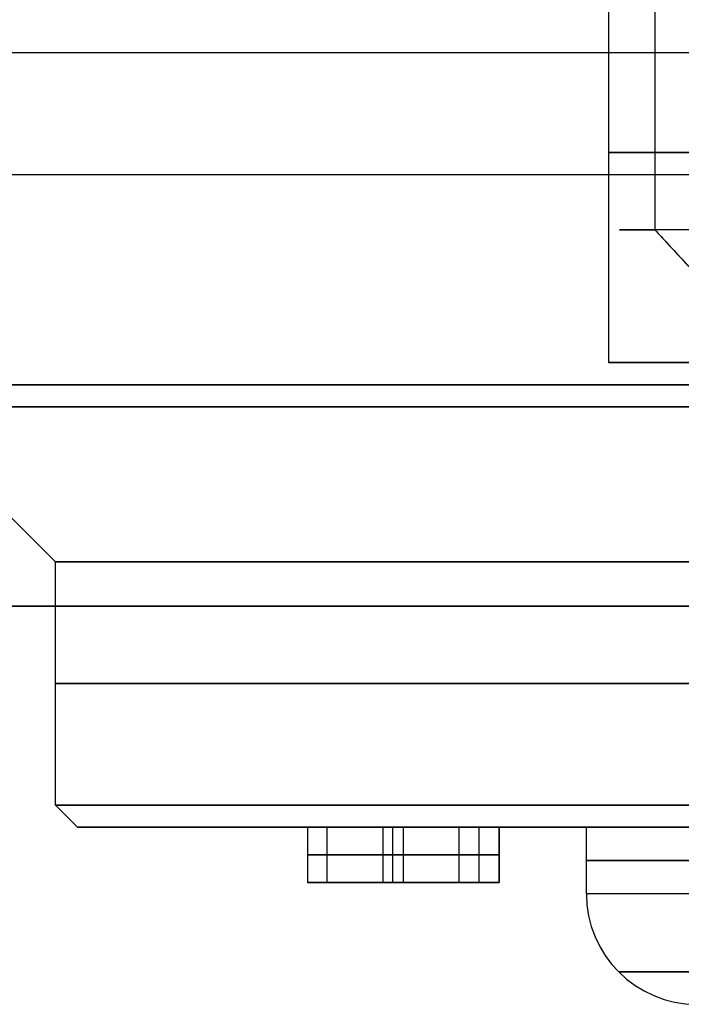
# Model space of a CAD drawing. Header units: millimetres. Extents: x -105 to 152, y -114 to 65.
# Tile 107 of 256: x 107.16 to 110.16, y -96.7 to -92.25. Entities that reach past the tile are written whole.
import ezdxf

# ---------------------------------------------------------------- set-up
doc = ezdxf.new("R2010")
doc.units = ezdxf.units.MM
doc.layers.add('Layer 01', color=7, linetype='Continuous', true_color=0x000000)

msp = doc.modelspace()

# ---------------------------------------------------------------- linework, layer by layer
at = {"layer": 'Layer 01'}
for p, q in [((103.626, -92.95, -0.45), (133.526, -92.95, -0.45)), ((103.626, -92.95, 37.45), (133.526, -92.95, 37.45)), ((110.4981, -93.7, 17.8871), (110.0362, -93.2, 17.6956)), ((109.826, -93.8, 18.5), (110.726, -93.8, 18.5)), ((107.326, -94.7, 18.5), (106.626, -94, 18.5)), ((107.326, -95.8, 18.5), (107.326, -94.7, 18.5)), ((107.426, -95.9, 18.5), (107.326, -95.8, 18.5)), ((109.726, -95.9, 18.5), (107.426, -95.9, 18.5)), ((108.466, -95.9, 15.7853), (108.466, -96.15, 15.7853)), ((108.5528, -95.9, 16.3353), (108.5528, -96.15, 16.3353)), ((108.8077, -96.15, 15.8603), (108.8077, -95.9, 15.8603)), ((108.8511, -96.15, 16.4103), (108.8511, -95.9, 16.4103)), ((108.8511, -96.15, 16.2603), (108.8511, -95.9, 16.2603)), ((108.8994, -96.15, 15.7103), (108.8994, -95.9, 15.7103)), ((109.1494, -95.9, 16.7103), (109.1494, -96.15, 16.7103)), ((109.1494, -95.9, 16.0603), (109.1494, -96.15, 16.0603)), ((109.241, -96.15, 17.0103), (109.241, -95.9, 17.0103)), ((109.3327, -95.9, 16.3603), (109.3327, -96.15, 16.3603)), ((109.726, -96.2, 18.5), (109.726, -95.9, 18.5)), ((108.466, -96.025, 15.8603), (109.1494, -96.025, 15.8603)), ((108.466, -96.025, 15.7103), (108.466, -96.025, 15.8603)), ((109.3327, -96.025, 15.7103), (108.466, -96.025, 15.7103)), ((108.5528, -96.025, 16.4103), (109.1494, -96.025, 16.4103)), ((108.5528, -96.025, 16.2603), (108.5528, -96.025, 16.4103)), ((109.1494, -96.025, 16.2603), (108.5528, -96.025, 16.2603)), ((109.1494, -96.025, 17.0103), (109.3327, -96.025, 17.0103)), ((109.1494, -96.025, 16.4103), (109.1494, -96.025, 17.0103)), ((109.1494, -96.025, 15.8603), (109.1494, -96.025, 16.2603)), ((109.3327, -96.025, 17.0103), (109.3327, -96.025, 15.7103)), ((109.3327, -96.15, 16.3603), (108.5528, -96.15, 16.3603)), ((108.8994, -96.15, 16.4103), (108.8994, -96.15, 16.2603)), ((108.8994, -96.15, 15.8603), (108.8994, -96.15, 15.7103))]:
    msp.add_line(p, q, dxfattribs=at)
at = {"layer": 'Layer 01', "extrusion": (0, -1, 0)}
msp.add_arc((118.576, 18.5, 92.4), 12.05, 0, 180, dxfattribs=at)
at = {"layer": 'Layer 01', "extrusion": (0, 1, 0)}
for centre, radius, start, end in [((-111.976, 18.5, -92.85), 2.15, 0, 180), ((-111.976, 18.5, -92.85), 2.15, 180, 0), ((-118.576, 18.5, -95.25), 11.25, 270, 90), ((-111.976, 18.5, -96.05), 2.25, 270, 90)]:
    msp.add_arc(centre, radius, start, end, dxfattribs=at)
at = {"layer": 'Layer 01', "extrusion": (-1.12075e-15, -1, 2.7027e-15)}
msp.add_arc((111.976, 18.5, 93.2), 2.1, 22.5227, 202.5227, dxfattribs=at)
at = {"layer": 'Layer 01', "extrusion": (1.12075e-15, 1, -2.7027e-15)}
msp.add_arc((-111.976, 18.5, -93.2), 2.1, 157.4773, 337.4773, dxfattribs=at)
at = {"layer": 'Layer 01', "extrusion": (3.30485e-15, 1, -3.4561e-15)}
msp.add_arc((-111.976, 18.5, -93.8), 2.15, 0, 180, dxfattribs=at)
at = {"layer": 'Layer 01', "extrusion": (-3.30485e-15, 1, -3.4561e-15)}
msp.add_arc((-111.976, 18.5, -93.8), 2.15, 180, 360, dxfattribs=at)
at = {"layer": 'Layer 01', "extrusion": (1.04991e-15, -1, 3.10995e-15)}
msp.add_arc((118.576, 18.5, 93.9), 13.425, 180, 266.5837, dxfattribs=at)
at = {"layer": 'Layer 01', "extrusion": (0, -1, 3.25439e-15)}
for centre, radius, start, end in [((118.576, 18.5, 93.9), 13.425, 0, 180), ((118.576, 18.5, 94.9), 15.856, 180, 0)]:
    msp.add_arc(centre, radius, start, end, dxfattribs=at)
at = {"layer": 'Layer 01', "extrusion": (1.62161e-17, 1, -3.53062e-15)}
msp.add_arc((-118.576, 18.5, -93.9), 12.05, 273.80667, 0, dxfattribs=at)
at = {"layer": 'Layer 01', "extrusion": (0, 1, -3.25439e-15)}
msp.add_arc((-118.576, 18.5, -93.9), 12.05, 0, 180, dxfattribs=at)
at = {"layer": 'Layer 01', "extrusion": (-1.07998e-16, 1, -3.56758e-15)}
msp.add_arc((-118.576, 18.5, -94), 11.95, 270, 90, dxfattribs=at)
at = {"layer": 'Layer 01', "extrusion": (-1.07998e-16, 1, -3.78956e-15)}
for centre in [(-118.576, 18.5, -94.7), (-118.576, 18.5, -95.8)]:
    msp.add_arc(centre, 11.25, 270, 90, dxfattribs=at)
at = {"layer": 'Layer 01', "extrusion": (3.64593e-31, -1, 3.25439e-15)}
msp.add_arc((118.576, 18.5, 94.9), 15.8559, 0, 180, dxfattribs=at)
at = {"layer": 'Layer 01', "extrusion": (-1.07998e-16, 1, -3.82355e-15)}
msp.add_arc((-118.576, 18.5, -95.9), 11.15, 270, 90, dxfattribs=at)
at = {"layer": 'Layer 01', "extrusion": (1.07998e-16, -1, 6.31594e-15)}
msp.add_arc((111.976, 18.5, 95.9), 2.25, 90, 270, dxfattribs=at)
at = {"layer": 'Layer 01', "extrusion": (2.10363e-30, -1, 6.31594e-15)}
msp.add_arc((111.976, 18.5, 96.2), 2.25, 90, 180, dxfattribs=at)
at = {"layer": 'Layer 01'}
msp.add_arc((110.226, -96.2, 18.5), 0.5, 180, 270, dxfattribs=at)
at = {"layer": 'Layer 01', "extrusion": (-3.3905e-15, 1, -3.3905e-15)}
msp.add_arc((-111.976, 18.5, -96.2), 2.25, 270, 0, dxfattribs=at)
at = {"layer": 'Layer 01'}
for points in [[(110.0362, -90.9, 17.6956), (110.0362, -92.05, 17.6956), (110.0362, -93.2, 17.6956)], [(109.826, -91.9, 18.5), (109.826, -92.85, 18.5), (109.826, -93.8, 18.5)], [(110.0362, -93.2, 17.6956), (110.2671, -93.45, 17.7914), (110.4981, -93.7, 17.8871)], [(133.526, -94.9, -0.45), (118.576, -94.9, -0.45), (103.626, -94.9, -0.45)], [(103.626, -94.9, 37.45), (118.576, -94.9, 37.45), (133.526, -94.9, 37.45)], [(109.1494, -95.9, 15.8603), (108.8077, -95.9, 15.8603), (108.466, -95.9, 15.8603)], [(108.466, -95.9, 15.8603), (108.466, -96.025, 15.8603), (108.466, -96.15, 15.8603)], [(108.466, -95.9, 15.8603), (108.466, -95.9, 15.7853), (108.466, -95.9, 15.7103)], [(108.466, -95.9, 15.7103), (108.466, -96.025, 15.7103), (108.466, -96.15, 15.7103)], [(108.466, -95.9, 15.7103), (108.8994, -95.9, 15.7103), (109.3327, -95.9, 15.7103)], [(109.1494, -95.9, 16.4103), (108.8511, -95.9, 16.4103), (108.5528, -95.9, 16.4103)], [(108.5528, -95.9, 16.4103), (108.5528, -96.025, 16.4103), (108.5528, -96.15, 16.4103)], [(108.5528, -95.9, 16.4103), (108.5528, -95.9, 16.3353), (108.5528, -95.9, 16.2603)], [(108.5528, -95.9, 16.2603), (108.5528, -96.025, 16.2603), (108.5528, -96.15, 16.2603)], [(108.5528, -95.9, 16.2603), (108.8511, -95.9, 16.2603), (109.1494, -95.9, 16.2603)], [(109.3327, -95.9, 17.0103), (109.241, -95.9, 17.0103), (109.1494, -95.9, 17.0103)], [(109.1494, -95.9, 17.0103), (109.1494, -96.025, 17.0103), (109.1494, -96.15, 17.0103)], [(109.1494, -95.9, 17.0103), (109.1494, -95.9, 16.7103), (109.1494, -95.9, 16.4103)], [(109.1494, -95.9, 16.4103), (109.1494, -96.025, 16.4103), (109.1494, -96.15, 16.4103)], [(109.1494, -95.9, 16.2603), (109.1494, -96.025, 16.2603), (109.1494, -96.15, 16.2603)], [(109.1494, -95.9, 16.2603), (109.1494, -95.9, 16.0603), (109.1494, -95.9, 15.8603)], [(109.1494, -95.9, 15.8603), (109.1494, -96.025, 15.8603), (109.1494, -96.15, 15.8603)], [(109.3327, -96.15, 15.7103), (109.3327, -96.025, 15.7103), (109.3327, -95.9, 15.7103)], [(109.3327, -95.9, 15.7103), (109.3327, -95.9, 16.3603), (109.3327, -95.9, 17.0103)], [(109.3327, -95.9, 17.0103), (109.3327, -96.025, 17.0103), (109.3327, -96.15, 17.0103)], [(108.466, -96.15, 15.8603), (108.8077, -96.15, 15.8603), (109.1494, -96.15, 15.8603)], [(108.466, -96.15, 15.7103), (108.466, -96.15, 15.7853), (108.466, -96.15, 15.8603)], [(109.3327, -96.15, 15.7103), (108.8994, -96.15, 15.7103), (108.466, -96.15, 15.7103)], [(108.5528, -96.15, 16.2603), (108.5528, -96.15, 16.3353), (108.5528, -96.15, 16.4103)], [(109.1494, -96.15, 16.2603), (108.8511, -96.15, 16.2603), (108.5528, -96.15, 16.2603)], [(108.5528, -96.15, 16.4103), (108.8511, -96.15, 16.4103), (109.1494, -96.15, 16.4103)], [(109.1494, -96.15, 15.8603), (109.1494, -96.15, 16.0603), (109.1494, -96.15, 16.2603)], [(109.1494, -96.15, 17.0103), (109.241, -96.15, 17.0103), (109.3327, -96.15, 17.0103)], [(109.1494, -96.15, 16.4103), (109.1494, -96.15, 16.7103), (109.1494, -96.15, 17.0103)], [(109.3327, -96.15, 17.0103), (109.3327, -96.15, 16.3603), (109.3327, -96.15, 15.7103)]]:
    msp.add_open_spline(points, degree=2, dxfattribs=at)
msp.add_rational_spline([(109.8725, -96.5536, 18.5), (109.8725, -96.5536, 14.2929), (114.0796, -96.5536, 14.2929), (114.0796, -96.5536, 18.5)], [0.853553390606, 0.284517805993, 0.284517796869, 0.853553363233], degree=3, dxfattribs=at)
msp.add_rational_spline([(114.0795, -96.5537, 18.5), (114.0795, -96.5537, 19.7249), (113.2168, -96.5537, 20.5918), (111.9959, -96.5537, 20.6033), (110.7545, -96.5537, 20.615), (109.8726, -96.5537, 19.7414), (109.8726, -96.5537, 18.5)], [0.846958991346, 0.685015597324, 0.687213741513, 0.853553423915, 0.684986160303, 0.684986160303, 0.853553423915], degree=3, knots=[0.0066074, 0.0066074, 0.0066074, 0.0066074, 0.5, 0.5, 0.5, 1, 1, 1, 1], dxfattribs=at)

doc.saveas('drawing.dxf')
